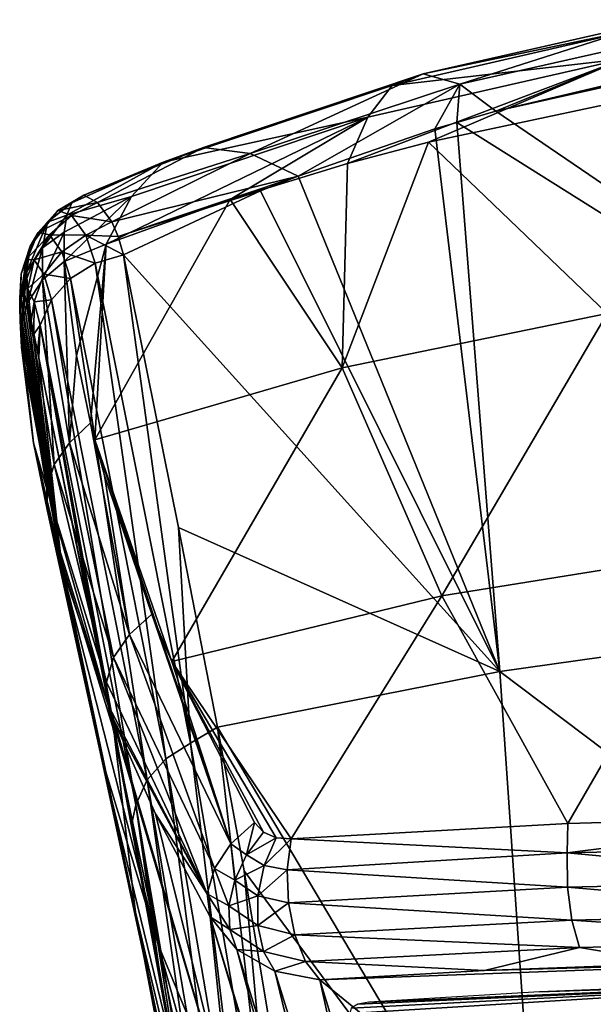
# Model space of a CAD drawing. Header units: millimetres. Extents: x -146 to 149, y -375 to 194.
# Tile 12 of 41: x -143 to -132, y 173 to 193. Entities that reach past the tile are written whole.
import ezdxf

# ---------------------------------------------------------------- set-up
doc = ezdxf.new("R2010")
doc.units = ezdxf.units.MM
doc.header["$LTSCALE"] = 309.490804
for name, color, linetype in [('146', 7, 'CONTINUOUS'), ('148', 7, 'CONTINUOUS'), ('15', 7, 'CONTINUOUS'), ('150', 7, 'CONTINUOUS'), ('151', 7, 'CONTINUOUS'), ('152', 7, 'CONTINUOUS'), ('156', 7, 'CONTINUOUS'), ('162', 7, 'CONTINUOUS'), ('163', 7, 'CONTINUOUS'), ('164', 7, 'CONTINUOUS'), ('165', 7, 'CONTINUOUS'), ('166', 7, 'CONTINUOUS')]:
    doc.layers.add(name, color=color, linetype=linetype)

msp = doc.modelspace()

# ---------------------------------------------------------------- linework, layer by layer
at = {"layer": '146', "linetype": 'CONTINUOUS'}
for points in [[(-130.513, 191.578, 196.373), (-119.801, 181.389, 174.237), (-133.669, 190.831, 195.254), (-130.513, 191.578, 196.373)], [(-119.801, 181.389, 174.237), (-134.463, 190.606, 194.917), (-133.669, 190.831, 195.254), (-119.801, 181.389, 174.237)], [(-134.463, 190.606, 194.917), (-133.583, 179.444, 171.753), (-134.904, 190.475, 194.719), (-134.463, 190.606, 194.917)], [(-133.583, 179.444, 171.753), (-134.463, 190.606, 194.917), (-119.801, 181.389, 174.237), (-133.583, 179.444, 171.753)], [(-134.904, 190.475, 194.719), (-133.583, 179.444, 171.753), (-137.688, 189.515, 193.258), (-134.904, 190.475, 194.719)], [(-137.688, 189.515, 193.258), (-133.583, 179.444, 171.753), (-138.447, 189.211, 192.791), (-137.688, 189.515, 193.258)], [(-138.447, 189.211, 192.791), (-133.583, 179.444, 171.753), (-141.236, 187.912, 190.774), (-138.447, 189.211, 192.791)], [(-141.236, 187.912, 190.774), (-133.583, 179.444, 171.753), (-140.115, 182.37, 179.055), (-141.236, 187.912, 190.774)], [(-140.115, 182.37, 179.055), (-133.583, 179.444, 171.753), (-139.322, 178.312, 170.897), (-140.115, 182.37, 179.055)], [(-133.583, 179.444, 171.753), (-119.801, 181.389, 174.237), (-119.817, 169.065, 151.154), (-133.583, 179.444, 171.753)], [(-133.583, 179.444, 171.753), (-132.747, 167.224, 149.149), (-139.322, 178.312, 170.897), (-133.583, 179.444, 171.753)], [(-132.747, 167.224, 149.149), (-133.583, 179.444, 171.753), (-119.817, 169.065, 151.154), (-132.747, 167.224, 149.149)], [(-139.322, 178.312, 170.897), (-132.747, 167.224, 149.149), (-138.779, 175.392, 165.227), (-139.322, 178.312, 170.897)], [(-138.779, 175.392, 165.227), (-132.747, 167.224, 149.149), (-137.497, 167.656, 150.953), (-138.779, 175.392, 165.227)]]:
    msp.add_3dface(points, dxfattribs=at)
at = {"layer": '148', "linetype": 'CONTINUOUS'}
for points in [[(-143.338, 186.843, 197.259), (-143.325, 187.016, 196.494), (-142.499, 181.709, 193.147), (-143.338, 186.843, 197.259)], [(-143.325, 187.016, 196.494), (-143.317, 187.053, 196.233), (-142.499, 181.709, 193.147), (-143.325, 187.016, 196.494)], [(-143.317, 187.053, 196.233), (-143.277, 187.087, 195.295), (-142.499, 181.709, 193.147), (-143.317, 187.053, 196.233)], [(-143.277, 187.087, 195.295), (-143.205, 186.93, 194.149), (-142.499, 181.709, 193.147), (-143.277, 187.087, 195.295)], [(-143.205, 186.93, 194.149), (-143.114, 186.574, 192.99), (-142.499, 181.709, 193.147), (-143.205, 186.93, 194.149)], [(-143.337, 186.575, 198.018), (-143.338, 186.843, 197.259), (-142.499, 181.709, 193.147), (-143.337, 186.575, 198.018)], [(-143.306, 186.03, 199.188), (-143.337, 186.575, 198.018), (-142.499, 181.709, 193.147), (-143.306, 186.03, 199.188)], [(-143.114, 186.574, 192.99), (-143.054, 186.299, 192.319), (-142.956, 185.82, 191.261), (-143.114, 186.574, 192.99)], [(-142.499, 181.709, 193.147), (-143.114, 186.574, 192.99), (-142.956, 185.82, 191.261), (-142.499, 181.709, 193.147)], [(-143.054, 186.299, 192.319), (-142.98, 185.937, 191.517), (-142.956, 185.82, 191.261), (-143.054, 186.299, 192.319)], [(-143.063, 184.092, 202.73), (-143.306, 186.03, 199.188), (-142.499, 181.709, 193.147), (-143.063, 184.092, 202.73)], [(-142.499, 181.709, 193.147), (-142.956, 185.82, 191.261), (-141.428, 178.245, 175.465), (-142.499, 181.709, 193.147)], [(-142.956, 185.82, 191.261), (-141.856, 180.405, 179.842), (-141.428, 178.245, 175.465), (-142.956, 185.82, 191.261)], [(-142.781, 182.701, 204.983), (-143.063, 184.092, 202.73), (-141.687, 177.719, 195.005), (-142.781, 182.701, 204.983)], [(-141.687, 177.719, 195.005), (-143.063, 184.092, 202.73), (-142.499, 181.709, 193.147), (-141.687, 177.719, 195.005)], [(-142.504, 181.614, 206.614), (-142.781, 182.701, 204.983), (-141.687, 177.719, 195.005), (-142.504, 181.614, 206.614)], [(-141.687, 177.719, 195.005), (-142.499, 181.709, 193.147), (-140.273, 171.098, 178.724), (-141.687, 177.719, 195.005)], [(-140.273, 171.098, 178.724), (-142.499, 181.709, 193.147), (-140.988, 174.555, 176.976), (-140.273, 171.098, 178.724)], [(-140.988, 174.555, 176.976), (-142.499, 181.709, 193.147), (-141.428, 178.245, 175.465), (-140.988, 174.555, 176.976)], [(-141.547, 178.759, 210.473), (-142.504, 181.614, 206.614), (-140.529, 173.899, 196.784), (-141.547, 178.759, 210.473)], [(-140.529, 173.899, 196.784), (-142.504, 181.614, 206.614), (-141.687, 177.719, 195.005), (-140.529, 173.899, 196.784)], [(-141.422, 178.444, 210.869), (-141.547, 178.759, 210.473), (-139.038, 170.309, 198.456), (-141.422, 178.444, 210.869)], [(-139.038, 170.309, 198.456), (-141.547, 178.759, 210.473), (-140.529, 173.899, 196.784), (-139.038, 170.309, 198.456)], [(-140.582, 176.552, 213.119), (-141.422, 178.444, 210.869), (-139.038, 170.309, 198.456), (-140.582, 176.552, 213.119)], [(-140.988, 174.555, 176.976), (-141.428, 178.245, 175.465), (-139.928, 170.083, 159.759), (-140.988, 174.555, 176.976)], [(-141.428, 178.245, 175.465), (-141.062, 176.357, 171.72), (-139.928, 170.083, 159.759), (-141.428, 178.245, 175.465)], [(-140.529, 173.899, 196.784), (-141.687, 177.719, 195.005), (-139.262, 167.774, 180.406), (-140.529, 173.899, 196.784)], [(-139.262, 167.774, 180.406), (-141.687, 177.719, 195.005), (-140.273, 171.098, 178.724), (-139.262, 167.774, 180.406)], [(-139.471, 174.457, 215.427), (-140.582, 176.552, 213.119), (-139.038, 170.309, 198.456), (-139.471, 174.457, 215.427)], [(-139.928, 170.083, 159.759), (-141.062, 176.357, 171.72), (-140.519, 173.446, 166.079), (-139.928, 170.083, 159.759)], [(-140.273, 171.098, 178.724), (-140.988, 174.555, 176.976), (-139.494, 166.677, 161.131), (-140.273, 171.098, 178.724)], [(-139.494, 166.677, 161.131), (-140.988, 174.555, 176.976), (-139.928, 170.083, 159.759), (-139.494, 166.677, 161.131)], [(-137.217, 166.896, 199.644), (-139.471, 174.457, 215.427), (-139.038, 170.309, 198.456), (-137.217, 166.896, 199.644)], [(-139.038, 170.309, 198.456), (-140.529, 173.899, 196.784), (-137.962, 164.63, 181.997), (-139.038, 170.309, 198.456)], [(-137.962, 164.63, 181.997), (-140.529, 173.899, 196.784), (-139.262, 167.774, 180.406), (-137.962, 164.63, 181.997)]]:
    msp.add_3dface(points, dxfattribs=at)
at = {"layer": '15', "color": 7, "linetype": 'CONTINUOUS', "true_color": 0xd9d6db}
for points in [[(-136.635, 172.494, 215.571), (-125.651, 173.171, 219.782), (-136.61, 172.601, 215.831), (-136.635, 172.494, 215.571)], [(-125.651, 173.171, 219.782), (-136.635, 172.494, 215.571), (-125.999, 170.299, 213.016), (-125.651, 173.171, 219.782)], [(-136.61, 172.601, 215.831), (-125.651, 173.171, 219.782), (-136.474, 172.682, 216.068), (-136.61, 172.601, 215.831)], [(-136.474, 172.682, 216.068), (-125.651, 173.171, 219.782), (-136.251, 172.724, 216.243), (-136.474, 172.682, 216.068)], [(-136.251, 172.724, 216.243), (-125.651, 173.171, 219.782), (-132.778, 172.936, 217.818), (-136.251, 172.724, 216.243)], [(-132.778, 172.936, 217.818), (-125.651, 173.171, 219.782), (-128.467, 173.106, 219.2), (-132.778, 172.936, 217.818)]]:
    msp.add_3dface(points, dxfattribs=at)
at = {"layer": '150', "linetype": 'CONTINUOUS'}
for points in [[(-125.813, 163.88, 198.634), (-125.77, 173.602, 220.54), (-137.247, 173.177, 216.696), (-125.813, 163.88, 198.634)], [(-137.247, 173.177, 216.696), (-125.77, 173.602, 220.54), (-133.895, 173.367, 218.261), (-137.247, 173.177, 216.696)], [(-133.895, 173.367, 218.261), (-125.77, 173.602, 220.54), (-130.029, 173.51, 219.596), (-133.895, 173.367, 218.261)], [(-134.269, 163.471, 196.143), (-125.813, 163.88, 198.634), (-137.247, 173.177, 216.696), (-134.269, 163.471, 196.143)]]:
    msp.add_3dface(points, dxfattribs=at)
at = {"layer": '151', "linetype": 'CONTINUOUS'}
for points in [[(-135.039, 190.2, 203.73), (-131.406, 186.719, 210.823), (-131.334, 190.986, 204.919), (-135.039, 190.2, 203.73)], [(-136.793, 185.62, 209.033), (-131.406, 186.719, 210.823), (-135.039, 190.2, 203.73), (-136.793, 185.62, 209.033)], [(-136.679, 189.769, 203.073), (-136.793, 185.62, 209.033), (-135.039, 190.2, 203.73), (-136.679, 189.769, 203.073)], [(-139.068, 189.04, 201.956), (-136.793, 185.62, 209.033), (-136.679, 189.769, 203.073), (-139.068, 189.04, 201.956)], [(-141.818, 184.152, 206.527), (-136.793, 185.62, 209.033), (-139.068, 189.04, 201.956), (-141.818, 184.152, 206.527)], [(-141.584, 188.127, 200.546), (-141.818, 184.152, 206.527), (-139.068, 189.04, 201.956), (-141.584, 188.127, 200.546)], [(-142.44, 187.778, 200.004), (-142.19, 185.871, 203.653), (-141.584, 188.127, 200.546), (-142.44, 187.778, 200.004)], [(-142.19, 185.871, 203.653), (-141.903, 184.498, 205.974), (-141.584, 188.127, 200.546), (-142.19, 185.871, 203.653)], [(-141.903, 184.498, 205.974), (-141.818, 184.152, 206.527), (-141.584, 188.127, 200.546), (-141.903, 184.498, 205.974)], [(-136.793, 185.62, 209.033), (-134.766, 180.984, 215.126), (-131.406, 186.719, 210.823), (-136.793, 185.62, 209.033)], [(-134.766, 180.984, 215.126), (-128.992, 181.91, 216.633), (-131.406, 186.719, 210.823), (-134.766, 180.984, 215.126)], [(-141.818, 184.152, 206.527), (-140.255, 179.649, 212.848), (-136.793, 185.62, 209.033), (-141.818, 184.152, 206.527)], [(-140.255, 179.649, 212.848), (-134.766, 180.984, 215.126), (-136.793, 185.62, 209.033), (-140.255, 179.649, 212.848)], [(-140.53, 180.296, 212.024), (-140.255, 179.649, 212.848), (-141.818, 184.152, 206.527), (-140.53, 180.296, 212.024)], [(-140.656, 180.608, 211.619), (-140.53, 180.296, 212.024), (-141.818, 184.152, 206.527), (-140.656, 180.608, 211.619)], [(-141.621, 183.426, 207.651), (-140.656, 180.608, 211.619), (-141.818, 184.152, 206.527), (-141.621, 183.426, 207.651)], [(-128.992, 181.91, 216.633), (-134.766, 180.984, 215.126), (-132.207, 176.354, 219.847), (-128.992, 181.91, 216.633)], [(-126.191, 176.524, 221.387), (-128.992, 181.91, 216.633), (-132.207, 176.354, 219.847), (-126.191, 176.524, 221.387)], [(-134.766, 180.984, 215.126), (-140.255, 179.649, 212.848), (-137.824, 176.045, 217.391), (-134.766, 180.984, 215.126)], [(-132.207, 176.354, 219.847), (-134.766, 180.984, 215.126), (-137.824, 176.045, 217.391), (-132.207, 176.354, 219.847)], [(-140.255, 179.649, 212.848), (-138.573, 176.376, 216.699), (-138.392, 176.182, 216.951), (-140.255, 179.649, 212.848)], [(-137.824, 176.045, 217.391), (-140.255, 179.649, 212.848), (-138.133, 176.068, 217.191), (-137.824, 176.045, 217.391)], [(-138.133, 176.068, 217.191), (-140.255, 179.649, 212.848), (-138.392, 176.182, 216.951), (-138.133, 176.068, 217.191)]]:
    msp.add_3dface(points, dxfattribs=at)
at = {"layer": '152', "linetype": 'CONTINUOUS'}
for points in [[(-135.141, 191.59, 198.389), (-135.775, 191.358, 200.035), (-130.733, 192.51, 201.75), (-135.141, 191.59, 198.389)], [(-130.733, 192.51, 201.75), (-135.775, 191.358, 200.035), (-131.066, 191.897, 203.402), (-130.733, 192.51, 201.75)], [(-134.402, 191.38, 196.782), (-135.141, 191.59, 198.389), (-130.302, 192.692, 200.021), (-134.402, 191.38, 196.782)], [(-130.302, 192.692, 200.021), (-135.141, 191.59, 198.389), (-130.733, 192.51, 201.75), (-130.302, 192.692, 200.021)], [(-129.798, 192.419, 198.323), (-134.402, 191.38, 196.782), (-130.302, 192.692, 200.021), (-129.798, 192.419, 198.323)], [(-133.669, 190.831, 195.254), (-134.402, 191.38, 196.782), (-129.798, 192.419, 198.323), (-133.669, 190.831, 195.254)], [(-129.288, 191.81, 196.717), (-133.669, 190.831, 195.254), (-129.798, 192.419, 198.323), (-129.288, 191.81, 196.717)], [(-136.679, 189.769, 203.073), (-135.039, 190.2, 203.73), (-131.066, 191.897, 203.402), (-136.679, 189.769, 203.073)], [(-136.267, 190.71, 201.621), (-136.679, 189.769, 203.073), (-131.066, 191.897, 203.402), (-136.267, 190.71, 201.621)], [(-135.775, 191.358, 200.035), (-136.267, 190.71, 201.621), (-131.066, 191.897, 203.402), (-135.775, 191.358, 200.035)], [(-135.039, 190.2, 203.73), (-131.334, 190.986, 204.919), (-131.066, 191.897, 203.402), (-135.039, 190.2, 203.73)], [(-129.288, 191.81, 196.717), (-130.513, 191.578, 196.373), (-133.669, 190.831, 195.254), (-129.288, 191.81, 196.717)], [(-138.657, 189.971, 194.658), (-139.611, 190.095, 196.139), (-135.141, 191.59, 198.389), (-138.657, 189.971, 194.658)], [(-135.141, 191.59, 198.389), (-139.611, 190.095, 196.139), (-135.775, 191.358, 200.035), (-135.141, 191.59, 198.389)], [(-134.402, 191.38, 196.782), (-138.657, 189.971, 194.658), (-135.141, 191.59, 198.389), (-134.402, 191.38, 196.782)], [(-139.611, 190.095, 196.139), (-140.431, 189.796, 197.673), (-135.775, 191.358, 200.035), (-139.611, 190.095, 196.139)], [(-135.775, 191.358, 200.035), (-140.431, 189.796, 197.673), (-136.267, 190.71, 201.621), (-135.775, 191.358, 200.035)], [(-137.688, 189.515, 193.258), (-138.657, 189.971, 194.658), (-134.402, 191.38, 196.782), (-137.688, 189.515, 193.258)], [(-134.904, 190.475, 194.719), (-137.688, 189.515, 193.258), (-134.402, 191.38, 196.782), (-134.904, 190.475, 194.719)], [(-134.463, 190.606, 194.917), (-134.904, 190.475, 194.719), (-134.402, 191.38, 196.782), (-134.463, 190.606, 194.917)], [(-133.669, 190.831, 195.254), (-134.463, 190.606, 194.917), (-134.402, 191.38, 196.782), (-133.669, 190.831, 195.254)], [(-141.584, 188.127, 200.546), (-139.068, 189.04, 201.956), (-136.267, 190.71, 201.621), (-141.584, 188.127, 200.546)], [(-141.069, 189.101, 199.167), (-141.584, 188.127, 200.546), (-136.267, 190.71, 201.621), (-141.069, 189.101, 199.167)], [(-140.431, 189.796, 197.673), (-141.069, 189.101, 199.167), (-136.267, 190.71, 201.621), (-140.431, 189.796, 197.673)], [(-139.068, 189.04, 201.956), (-136.679, 189.769, 203.073), (-136.267, 190.71, 201.621), (-139.068, 189.04, 201.956)], [(-141.763, 188.978, 193.778), (-142.043, 189.126, 195.246), (-139.611, 190.095, 196.139), (-141.763, 188.978, 193.778)], [(-139.611, 190.095, 196.139), (-142.043, 189.126, 195.246), (-140.431, 189.796, 197.673), (-139.611, 190.095, 196.139)], [(-138.657, 189.971, 194.658), (-141.763, 188.978, 193.778), (-139.611, 190.095, 196.139), (-138.657, 189.971, 194.658)], [(-141.474, 188.583, 192.365), (-141.763, 188.978, 193.778), (-138.657, 189.971, 194.658), (-141.474, 188.583, 192.365)], [(-137.688, 189.515, 193.258), (-141.474, 188.583, 192.365), (-138.657, 189.971, 194.658), (-137.688, 189.515, 193.258)], [(-142.282, 188.973, 196.811), (-142.383, 188.721, 197.783), (-140.431, 189.796, 197.673), (-142.282, 188.973, 196.811)], [(-140.431, 189.796, 197.673), (-142.383, 188.721, 197.783), (-141.069, 189.101, 199.167), (-140.431, 189.796, 197.673)], [(-142.043, 189.126, 195.246), (-142.282, 188.973, 196.811), (-140.431, 189.796, 197.673), (-142.043, 189.126, 195.246)], [(-141.474, 188.583, 192.365), (-137.688, 189.515, 193.258), (-141.342, 188.286, 191.612), (-141.474, 188.583, 192.365)], [(-137.688, 189.515, 193.258), (-138.447, 189.211, 192.791), (-141.342, 188.286, 191.612), (-137.688, 189.515, 193.258)], [(-142.44, 187.778, 200.004), (-141.584, 188.127, 200.546), (-141.069, 189.101, 199.167), (-142.44, 187.778, 200.004)], [(-142.439, 188.377, 198.708), (-142.44, 187.778, 200.004), (-141.069, 189.101, 199.167), (-142.439, 188.377, 198.708)], [(-142.383, 188.721, 197.783), (-142.439, 188.377, 198.708), (-141.069, 189.101, 199.167), (-142.383, 188.721, 197.783)], [(-138.447, 189.211, 192.791), (-141.236, 187.912, 190.774), (-141.342, 188.286, 191.612), (-138.447, 189.211, 192.791)]]:
    msp.add_3dface(points, dxfattribs=at)
at = {"layer": '156', "linetype": 'CONTINUOUS'}
for points in [[(-139.471, 174.457, 215.427), (-137.217, 166.896, 199.644), (-136.455, 164.558, 195.057), (-139.471, 174.457, 215.427)], [(-139.471, 174.457, 215.427), (-136.455, 164.558, 195.057), (-138.929, 173.796, 215.925), (-139.471, 174.457, 215.427)], [(-136.455, 164.558, 195.057), (-135.905, 164.037, 195.605), (-138.929, 173.796, 215.925), (-136.455, 164.558, 195.057)], [(-138.929, 173.796, 215.925), (-135.905, 164.037, 195.605), (-138.161, 173.354, 216.363), (-138.929, 173.796, 215.925)], [(-135.145, 163.638, 195.925), (-137.247, 173.177, 216.696), (-138.161, 173.354, 216.363), (-135.145, 163.638, 195.925)], [(-135.905, 164.037, 195.605), (-135.145, 163.638, 195.925), (-138.161, 173.354, 216.363), (-135.905, 164.037, 195.605)], [(-134.269, 163.471, 196.143), (-137.247, 173.177, 216.696), (-135.145, 163.638, 195.925), (-134.269, 163.471, 196.143)]]:
    msp.add_3dface(points, dxfattribs=at)
at = {"layer": '162', "linetype": 'CONTINUOUS'}
for points in [[(-126.191, 176.524, 221.387), (-132.207, 176.354, 219.847), (-132.219, 175.76, 220.111), (-126.191, 176.524, 221.387)], [(-126.191, 176.524, 221.387), (-132.219, 175.76, 220.111), (-126.198, 175.895, 221.656), (-126.191, 176.524, 221.387)], [(-132.207, 176.354, 219.847), (-137.824, 176.045, 217.391), (-132.219, 175.76, 220.111), (-132.207, 176.354, 219.847)], [(-137.824, 176.045, 217.391), (-137.908, 175.417, 217.632), (-132.219, 175.76, 220.111), (-137.824, 176.045, 217.391)], [(-132.219, 175.76, 220.111), (-126.192, 175.199, 221.695), (-126.198, 175.895, 221.656), (-132.219, 175.76, 220.111)], [(-137.908, 175.417, 217.632), (-132.209, 175.064, 220.161), (-132.219, 175.76, 220.111), (-137.908, 175.417, 217.632)], [(-132.209, 175.064, 220.161), (-126.192, 175.199, 221.695), (-132.219, 175.76, 220.111), (-132.209, 175.064, 220.161)], [(-137.884, 174.742, 217.677), (-132.209, 175.064, 220.161), (-137.908, 175.417, 217.632), (-137.884, 174.742, 217.677)], [(-132.209, 175.064, 220.161), (-126.147, 174.532, 221.495), (-126.192, 175.199, 221.695), (-132.209, 175.064, 220.161)], [(-137.884, 174.742, 217.677), (-132.122, 174.395, 219.982), (-132.209, 175.064, 220.161), (-137.884, 174.742, 217.677)], [(-132.122, 174.395, 219.982), (-126.147, 174.532, 221.495), (-132.209, 175.064, 220.161), (-132.122, 174.395, 219.982)], [(-137.754, 174.096, 217.52), (-132.122, 174.395, 219.982), (-137.884, 174.742, 217.677), (-137.754, 174.096, 217.52)], [(-132.122, 174.395, 219.982), (-126.068, 173.976, 221.082), (-126.147, 174.532, 221.495), (-132.122, 174.395, 219.982)], [(-137.754, 174.096, 217.52), (-131.967, 173.835, 219.596), (-132.122, 174.395, 219.982), (-137.754, 174.096, 217.52)], [(-131.967, 173.835, 219.596), (-126.068, 173.976, 221.082), (-132.122, 174.395, 219.982), (-131.967, 173.835, 219.596)], [(-137.533, 173.554, 217.18), (-131.967, 173.835, 219.596), (-137.754, 174.096, 217.52), (-137.533, 173.554, 217.18)], [(-131.967, 173.835, 219.596), (-130.029, 173.51, 219.596), (-126.068, 173.976, 221.082), (-131.967, 173.835, 219.596)], [(-137.533, 173.554, 217.18), (-133.895, 173.367, 218.261), (-131.967, 173.835, 219.596), (-137.533, 173.554, 217.18)], [(-133.895, 173.367, 218.261), (-130.029, 173.51, 219.596), (-131.967, 173.835, 219.596), (-133.895, 173.367, 218.261)], [(-137.247, 173.177, 216.696), (-133.895, 173.367, 218.261), (-137.533, 173.554, 217.18), (-137.247, 173.177, 216.696)]]:
    msp.add_3dface(points, dxfattribs=at)
at = {"layer": '163', "linetype": 'CONTINUOUS'}
for points in [[(-138.735, 175.717, 216.963), (-138.573, 176.376, 216.699), (-139.056, 175.944, 216.562), (-138.735, 175.717, 216.963)], [(-138.392, 176.182, 216.951), (-138.573, 176.376, 216.699), (-138.735, 175.717, 216.963), (-138.392, 176.182, 216.951)], [(-138.133, 176.068, 217.191), (-138.392, 176.182, 216.951), (-138.735, 175.717, 216.963), (-138.133, 176.068, 217.191)], [(-139.388, 175.443, 216.282), (-138.975, 175.203, 216.852), (-139.056, 175.944, 216.562), (-139.388, 175.443, 216.282)], [(-138.975, 175.203, 216.852), (-138.735, 175.717, 216.963), (-139.056, 175.944, 216.562), (-138.975, 175.203, 216.852)], [(-138.373, 175.501, 217.318), (-138.133, 176.068, 217.191), (-138.735, 175.717, 216.963), (-138.373, 175.501, 217.318)], [(-137.824, 176.045, 217.391), (-138.133, 176.068, 217.191), (-138.373, 175.501, 217.318), (-137.824, 176.045, 217.391)], [(-137.908, 175.417, 217.632), (-137.824, 176.045, 217.391), (-138.373, 175.501, 217.318), (-137.908, 175.417, 217.632)], [(-138.975, 175.203, 216.852), (-138.373, 175.501, 217.318), (-138.735, 175.717, 216.963), (-138.975, 175.203, 216.852)], [(-138.501, 174.887, 217.289), (-138.373, 175.501, 217.318), (-138.975, 175.203, 216.852), (-138.501, 174.887, 217.289)], [(-138.501, 174.887, 217.289), (-137.908, 175.417, 217.632), (-138.373, 175.501, 217.318), (-138.501, 174.887, 217.289)], [(-139.532, 174.929, 215.889), (-139.092, 174.683, 216.628), (-139.388, 175.443, 216.282), (-139.532, 174.929, 215.889)], [(-139.092, 174.683, 216.628), (-138.975, 175.203, 216.852), (-139.388, 175.443, 216.282), (-139.092, 174.683, 216.628)], [(-137.884, 174.742, 217.677), (-137.908, 175.417, 217.632), (-138.501, 174.887, 217.289), (-137.884, 174.742, 217.677)], [(-139.092, 174.683, 216.628), (-138.501, 174.887, 217.289), (-138.975, 175.203, 216.852), (-139.092, 174.683, 216.628)], [(-139.471, 174.457, 215.427), (-139.076, 174.201, 216.31), (-139.532, 174.929, 215.889), (-139.471, 174.457, 215.427)], [(-139.076, 174.201, 216.31), (-139.092, 174.683, 216.628), (-139.532, 174.929, 215.889), (-139.076, 174.201, 216.31)], [(-138.507, 174.286, 217.105), (-138.501, 174.887, 217.289), (-139.092, 174.683, 216.628), (-138.507, 174.286, 217.105)], [(-138.507, 174.286, 217.105), (-137.884, 174.742, 217.677), (-138.501, 174.887, 217.289), (-138.507, 174.286, 217.105)], [(-137.754, 174.096, 217.52), (-137.884, 174.742, 217.677), (-138.507, 174.286, 217.105), (-137.754, 174.096, 217.52)], [(-139.076, 174.201, 216.31), (-138.507, 174.286, 217.105), (-139.092, 174.683, 216.628), (-139.076, 174.201, 216.31)], [(-139.471, 174.457, 215.427), (-138.929, 173.796, 215.925), (-139.076, 174.201, 216.31), (-139.471, 174.457, 215.427)], [(-138.39, 173.758, 216.786), (-138.507, 174.286, 217.105), (-139.076, 174.201, 216.31), (-138.39, 173.758, 216.786)], [(-138.39, 173.758, 216.786), (-137.754, 174.096, 217.52), (-138.507, 174.286, 217.105), (-138.39, 173.758, 216.786)], [(-138.929, 173.796, 215.925), (-138.39, 173.758, 216.786), (-139.076, 174.201, 216.31), (-138.929, 173.796, 215.925)], [(-137.533, 173.554, 217.18), (-137.754, 174.096, 217.52), (-138.39, 173.758, 216.786), (-137.533, 173.554, 217.18)], [(-138.929, 173.796, 215.925), (-138.161, 173.354, 216.363), (-138.39, 173.758, 216.786), (-138.929, 173.796, 215.925)], [(-138.161, 173.354, 216.363), (-137.533, 173.554, 217.18), (-138.39, 173.758, 216.786), (-138.161, 173.354, 216.363)], [(-138.161, 173.354, 216.363), (-137.247, 173.177, 216.696), (-137.533, 173.554, 217.18), (-138.161, 173.354, 216.363)]]:
    msp.add_3dface(points, dxfattribs=at)
at = {"layer": '164', "linetype": 'CONTINUOUS'}
for points in [[(-142.333, 184.095, 205.885), (-142.44, 187.778, 200.004), (-142.881, 187.408, 199.84), (-142.333, 184.095, 205.885)], [(-142.19, 185.871, 203.653), (-142.44, 187.778, 200.004), (-142.333, 184.095, 205.885), (-142.19, 185.871, 203.653)], [(-143.184, 186.937, 199.622), (-142.642, 183.65, 205.652), (-142.881, 187.408, 199.84), (-143.184, 186.937, 199.622)], [(-142.642, 183.65, 205.652), (-142.333, 184.095, 205.885), (-142.881, 187.408, 199.84), (-142.642, 183.65, 205.652)], [(-143.304, 186.53, 199.429), (-142.792, 183.156, 205.366), (-143.184, 186.937, 199.622), (-143.304, 186.53, 199.429)], [(-142.792, 183.156, 205.366), (-142.642, 183.65, 205.652), (-143.184, 186.937, 199.622), (-142.792, 183.156, 205.366)], [(-143.319, 186.407, 199.371), (-142.792, 183.156, 205.366), (-143.304, 186.53, 199.429), (-143.319, 186.407, 199.371)], [(-143.306, 186.03, 199.188), (-143.063, 184.092, 202.73), (-143.319, 186.407, 199.371), (-143.306, 186.03, 199.188)], [(-143.063, 184.092, 202.73), (-142.792, 183.156, 205.366), (-143.319, 186.407, 199.371), (-143.063, 184.092, 202.73)], [(-141.903, 184.498, 205.974), (-142.19, 185.871, 203.653), (-142.333, 184.095, 205.885), (-141.903, 184.498, 205.974)], [(-141.113, 180.2, 211.49), (-141.903, 184.498, 205.974), (-142.333, 184.095, 205.885), (-141.113, 180.2, 211.49)], [(-141.621, 183.426, 207.651), (-141.818, 184.152, 206.527), (-141.903, 184.498, 205.974), (-141.621, 183.426, 207.651)], [(-141.621, 183.426, 207.651), (-141.903, 184.498, 205.974), (-141.113, 180.2, 211.49), (-141.621, 183.426, 207.651)], [(-143.063, 184.092, 202.73), (-142.781, 182.701, 204.983), (-142.792, 183.156, 205.366), (-143.063, 184.092, 202.73)], [(-142.642, 183.65, 205.652), (-141.435, 179.731, 211.229), (-142.333, 184.095, 205.885), (-142.642, 183.65, 205.652)], [(-141.435, 179.731, 211.229), (-141.113, 180.2, 211.49), (-142.333, 184.095, 205.885), (-141.435, 179.731, 211.229)], [(-142.792, 183.156, 205.366), (-141.582, 179.228, 210.888), (-142.642, 183.65, 205.652), (-142.792, 183.156, 205.366)], [(-141.582, 179.228, 210.888), (-141.435, 179.731, 211.229), (-142.642, 183.65, 205.652), (-141.582, 179.228, 210.888)], [(-140.656, 180.608, 211.619), (-141.621, 183.426, 207.651), (-141.113, 180.2, 211.49), (-140.656, 180.608, 211.619)], [(-142.781, 182.701, 204.983), (-141.547, 178.759, 210.473), (-142.792, 183.156, 205.366), (-142.781, 182.701, 204.983)], [(-141.547, 178.759, 210.473), (-141.582, 179.228, 210.888), (-142.792, 183.156, 205.366), (-141.547, 178.759, 210.473)], [(-142.781, 182.701, 204.983), (-142.504, 181.614, 206.614), (-141.547, 178.759, 210.473), (-142.781, 182.701, 204.983)], [(-139.056, 175.944, 216.562), (-140.656, 180.608, 211.619), (-141.113, 180.2, 211.49), (-139.056, 175.944, 216.562)], [(-140.53, 180.296, 212.024), (-140.656, 180.608, 211.619), (-139.056, 175.944, 216.562), (-140.53, 180.296, 212.024)], [(-140.255, 179.649, 212.848), (-140.53, 180.296, 212.024), (-139.056, 175.944, 216.562), (-140.255, 179.649, 212.848)], [(-141.435, 179.731, 211.229), (-139.388, 175.443, 216.282), (-141.113, 180.2, 211.49), (-141.435, 179.731, 211.229)], [(-139.388, 175.443, 216.282), (-139.056, 175.944, 216.562), (-141.113, 180.2, 211.49), (-139.388, 175.443, 216.282)], [(-141.582, 179.228, 210.888), (-139.532, 174.929, 215.889), (-141.435, 179.731, 211.229), (-141.582, 179.228, 210.888)], [(-139.532, 174.929, 215.889), (-139.388, 175.443, 216.282), (-141.435, 179.731, 211.229), (-139.532, 174.929, 215.889)], [(-138.573, 176.376, 216.699), (-140.255, 179.649, 212.848), (-139.056, 175.944, 216.562), (-138.573, 176.376, 216.699)], [(-141.547, 178.759, 210.473), (-139.532, 174.929, 215.889), (-141.582, 179.228, 210.888), (-141.547, 178.759, 210.473)], [(-141.547, 178.759, 210.473), (-141.422, 178.444, 210.869), (-139.532, 174.929, 215.889), (-141.547, 178.759, 210.473)], [(-141.422, 178.444, 210.869), (-140.582, 176.552, 213.119), (-139.532, 174.929, 215.889), (-141.422, 178.444, 210.869)], [(-140.582, 176.552, 213.119), (-139.471, 174.457, 215.427), (-139.532, 174.929, 215.889), (-140.582, 176.552, 213.119)]]:
    msp.add_3dface(points, dxfattribs=at)
at = {"layer": '165', "linetype": 'CONTINUOUS'}
for points in [[(-142.282, 188.973, 196.811), (-142.043, 189.126, 195.246), (-142.57, 188.815, 195.32), (-142.282, 188.973, 196.811)], [(-142.043, 189.126, 195.246), (-141.763, 188.978, 193.778), (-142.57, 188.815, 195.32), (-142.043, 189.126, 195.246)], [(-142.383, 188.721, 197.783), (-142.282, 188.973, 196.811), (-142.781, 188.574, 196.936), (-142.383, 188.721, 197.783)], [(-142.282, 188.973, 196.811), (-142.57, 188.815, 195.32), (-142.781, 188.574, 196.936), (-142.282, 188.973, 196.811)], [(-141.763, 188.978, 193.778), (-142.289, 188.713, 193.703), (-142.57, 188.815, 195.32), (-141.763, 188.978, 193.778)], [(-141.763, 188.978, 193.778), (-141.474, 188.583, 192.365), (-142.289, 188.713, 193.703), (-141.763, 188.978, 193.778)], [(-142.969, 188.365, 195.32), (-143.128, 188.092, 196.844), (-142.57, 188.815, 195.32), (-142.969, 188.365, 195.32)], [(-142.57, 188.815, 195.32), (-143.128, 188.092, 196.844), (-142.781, 188.574, 196.936), (-142.57, 188.815, 195.32)], [(-142.289, 188.713, 193.703), (-142.969, 188.365, 195.32), (-142.57, 188.815, 195.32), (-142.289, 188.713, 193.703)], [(-142.739, 188.319, 193.766), (-142.969, 188.365, 195.32), (-142.289, 188.713, 193.703), (-142.739, 188.319, 193.766)], [(-142.439, 188.377, 198.708), (-142.383, 188.721, 197.783), (-142.884, 188.054, 198.455), (-142.439, 188.377, 198.708)], [(-142.383, 188.721, 197.783), (-142.781, 188.574, 196.936), (-142.884, 188.054, 198.455), (-142.383, 188.721, 197.783)], [(-142.002, 188.314, 192.176), (-142.739, 188.319, 193.766), (-142.289, 188.713, 193.703), (-142.002, 188.314, 192.176)], [(-141.474, 188.583, 192.365), (-142.002, 188.314, 192.176), (-142.289, 188.713, 193.703), (-141.474, 188.583, 192.365)], [(-143.128, 188.092, 196.844), (-143.198, 187.573, 198.277), (-142.781, 188.574, 196.936), (-143.128, 188.092, 196.844)], [(-142.781, 188.574, 196.936), (-143.198, 187.573, 198.277), (-142.884, 188.054, 198.455), (-142.781, 188.574, 196.936)], [(-141.474, 188.583, 192.365), (-141.342, 188.286, 191.612), (-142.002, 188.314, 192.176), (-141.474, 188.583, 192.365)], [(-143.215, 187.817, 195.331), (-143.314, 187.53, 196.743), (-142.969, 188.365, 195.32), (-143.215, 187.817, 195.331)], [(-142.969, 188.365, 195.32), (-143.314, 187.53, 196.743), (-143.128, 188.092, 196.844), (-142.969, 188.365, 195.32)], [(-142.739, 188.319, 193.766), (-143.215, 187.817, 195.331), (-142.969, 188.365, 195.32), (-142.739, 188.319, 193.766)], [(-143.051, 187.815, 193.865), (-143.215, 187.817, 195.331), (-142.739, 188.319, 193.766), (-143.051, 187.815, 193.865)], [(-142.491, 187.977, 192.268), (-143.051, 187.815, 193.865), (-142.739, 188.319, 193.766), (-142.491, 187.977, 192.268)], [(-142.881, 187.408, 199.84), (-142.439, 188.377, 198.708), (-142.884, 188.054, 198.455), (-142.881, 187.408, 199.84)], [(-142.44, 187.778, 200.004), (-142.439, 188.377, 198.708), (-142.881, 187.408, 199.84), (-142.44, 187.778, 200.004)], [(-142.491, 187.977, 192.268), (-142.739, 188.319, 193.766), (-142.002, 188.314, 192.176), (-142.491, 187.977, 192.268)], [(-141.81, 187.745, 190.797), (-142.491, 187.977, 192.268), (-142.002, 188.314, 192.176), (-141.81, 187.745, 190.797)], [(-141.342, 188.286, 191.612), (-141.236, 187.912, 190.774), (-142.002, 188.314, 192.176), (-141.342, 188.286, 191.612)], [(-141.236, 187.912, 190.774), (-141.81, 187.745, 190.797), (-142.002, 188.314, 192.176), (-141.236, 187.912, 190.774)], [(-143.314, 187.53, 196.743), (-143.344, 187.026, 198.074), (-143.128, 188.092, 196.844), (-143.314, 187.53, 196.743)], [(-143.128, 188.092, 196.844), (-143.344, 187.026, 198.074), (-143.198, 187.573, 198.277), (-143.128, 188.092, 196.844)], [(-143.198, 187.573, 198.277), (-143.184, 186.937, 199.622), (-142.884, 188.054, 198.455), (-143.198, 187.573, 198.277)], [(-143.184, 186.937, 199.622), (-142.881, 187.408, 199.84), (-142.884, 188.054, 198.455), (-143.184, 186.937, 199.622)], [(-142.855, 187.522, 192.417), (-143.051, 187.815, 193.865), (-142.491, 187.977, 192.268), (-142.855, 187.522, 192.417)], [(-142.313, 187.43, 190.895), (-142.855, 187.522, 192.417), (-142.491, 187.977, 192.268), (-142.313, 187.43, 190.895)], [(-142.313, 187.43, 190.895), (-142.491, 187.977, 192.268), (-141.81, 187.745, 190.797), (-142.313, 187.43, 190.895)], [(-143.317, 187.053, 196.233), (-143.325, 187.016, 196.494), (-143.215, 187.817, 195.331), (-143.317, 187.053, 196.233)], [(-143.215, 187.817, 195.331), (-143.325, 187.016, 196.494), (-143.314, 187.53, 196.743), (-143.215, 187.817, 195.331)], [(-143.272, 187.251, 195.05), (-143.317, 187.053, 196.233), (-143.215, 187.817, 195.331), (-143.272, 187.251, 195.05)], [(-143.051, 187.815, 193.865), (-143.272, 187.251, 195.05), (-143.215, 187.817, 195.331), (-143.051, 187.815, 193.865)], [(-143.178, 187.226, 193.782), (-143.272, 187.251, 195.05), (-143.051, 187.815, 193.865), (-143.178, 187.226, 193.782)], [(-142.855, 187.522, 192.417), (-143.178, 187.226, 193.782), (-143.051, 187.815, 193.865), (-142.855, 187.522, 192.417)], [(-143.344, 187.026, 198.074), (-143.319, 186.407, 199.371), (-143.198, 187.573, 198.277), (-143.344, 187.026, 198.074)], [(-143.314, 187.53, 196.743), (-143.338, 186.843, 197.259), (-143.344, 187.026, 198.074), (-143.314, 187.53, 196.743)], [(-143.325, 187.016, 196.494), (-143.338, 186.843, 197.259), (-143.314, 187.53, 196.743), (-143.325, 187.016, 196.494)], [(-143.319, 186.407, 199.371), (-143.304, 186.53, 199.429), (-143.198, 187.573, 198.277), (-143.319, 186.407, 199.371)], [(-143.304, 186.53, 199.429), (-143.184, 186.937, 199.622), (-143.198, 187.573, 198.277), (-143.304, 186.53, 199.429)], [(-143.051, 186.96, 192.507), (-143.178, 187.226, 193.782), (-142.855, 187.522, 192.417), (-143.051, 186.96, 192.507)], [(-142.696, 186.996, 191.058), (-143.051, 186.96, 192.507), (-142.855, 187.522, 192.417), (-142.696, 186.996, 191.058)], [(-142.696, 186.996, 191.058), (-142.855, 187.522, 192.417), (-142.313, 187.43, 190.895), (-142.696, 186.996, 191.058)], [(-143.277, 187.087, 195.295), (-143.317, 187.053, 196.233), (-143.272, 187.251, 195.05), (-143.277, 187.087, 195.295)], [(-143.205, 186.93, 194.149), (-143.277, 187.087, 195.295), (-143.272, 187.251, 195.05), (-143.205, 186.93, 194.149)], [(-143.205, 186.93, 194.149), (-143.272, 187.251, 195.05), (-143.178, 187.226, 193.782), (-143.205, 186.93, 194.149)], [(-143.114, 186.574, 192.99), (-143.205, 186.93, 194.149), (-143.178, 187.226, 193.782), (-143.114, 186.574, 192.99)], [(-143.114, 186.574, 192.99), (-143.178, 187.226, 193.782), (-143.051, 186.96, 192.507), (-143.114, 186.574, 192.99)], [(-143.338, 186.843, 197.259), (-143.337, 186.575, 198.018), (-143.344, 187.026, 198.074), (-143.338, 186.843, 197.259)], [(-143.337, 186.575, 198.018), (-143.306, 186.03, 199.188), (-143.344, 187.026, 198.074), (-143.337, 186.575, 198.018)], [(-143.306, 186.03, 199.188), (-143.319, 186.407, 199.371), (-143.344, 187.026, 198.074), (-143.306, 186.03, 199.188)], [(-143.054, 186.299, 192.319), (-143.114, 186.574, 192.99), (-143.051, 186.96, 192.507), (-143.054, 186.299, 192.319)], [(-143.054, 186.299, 192.319), (-143.051, 186.96, 192.507), (-142.925, 186.483, 191.272), (-143.054, 186.299, 192.319)], [(-142.925, 186.483, 191.272), (-143.051, 186.96, 192.507), (-142.696, 186.996, 191.058), (-142.925, 186.483, 191.272)], [(-142.98, 185.937, 191.517), (-143.054, 186.299, 192.319), (-142.925, 186.483, 191.272), (-142.98, 185.937, 191.517)]]:
    msp.add_3dface(points, dxfattribs=at)
at = {"layer": '166', "linetype": 'CONTINUOUS'}
for points in [[(-141.81, 187.745, 190.797), (-141.236, 187.912, 190.774), (-139.87, 177.987, 170.619), (-141.81, 187.745, 190.797)], [(-141.236, 187.912, 190.774), (-140.115, 182.37, 179.055), (-139.87, 177.987, 170.619), (-141.236, 187.912, 190.774)], [(-142.313, 187.43, 190.895), (-141.81, 187.745, 190.797), (-140.372, 177.674, 170.73), (-142.313, 187.43, 190.895)], [(-140.372, 177.674, 170.73), (-141.81, 187.745, 190.797), (-139.87, 177.987, 170.619), (-140.372, 177.674, 170.73)], [(-142.696, 186.996, 191.058), (-142.313, 187.43, 190.895), (-140.754, 177.245, 170.911), (-142.696, 186.996, 191.058)], [(-140.754, 177.245, 170.911), (-142.313, 187.43, 190.895), (-140.372, 177.674, 170.73), (-140.754, 177.245, 170.911)], [(-142.925, 186.483, 191.272), (-142.696, 186.996, 191.058), (-140.981, 176.739, 171.146), (-142.925, 186.483, 191.272)], [(-140.981, 176.739, 171.146), (-142.696, 186.996, 191.058), (-140.754, 177.245, 170.911), (-140.981, 176.739, 171.146)], [(-142.956, 185.82, 191.261), (-142.98, 185.937, 191.517), (-142.925, 186.483, 191.272), (-142.956, 185.82, 191.261)], [(-141.856, 180.405, 179.842), (-142.956, 185.82, 191.261), (-142.925, 186.483, 191.272), (-141.856, 180.405, 179.842)], [(-141.428, 178.245, 175.465), (-141.856, 180.405, 179.842), (-142.925, 186.483, 191.272), (-141.428, 178.245, 175.465)], [(-141.062, 176.357, 171.72), (-141.428, 178.245, 175.465), (-142.925, 186.483, 191.272), (-141.062, 176.357, 171.72)], [(-141.062, 176.357, 171.72), (-142.925, 186.483, 191.272), (-140.981, 176.739, 171.146), (-141.062, 176.357, 171.72)], [(-140.115, 182.37, 179.055), (-139.322, 178.312, 170.897), (-139.87, 177.987, 170.619), (-140.115, 182.37, 179.055)], [(-139.87, 177.987, 170.619), (-139.322, 178.312, 170.897), (-138.064, 167.394, 150.828), (-139.87, 177.987, 170.619)], [(-139.322, 178.312, 170.897), (-138.779, 175.392, 165.227), (-138.064, 167.394, 150.828), (-139.322, 178.312, 170.897)], [(-140.372, 177.674, 170.73), (-139.87, 177.987, 170.619), (-138.568, 167.087, 150.959), (-140.372, 177.674, 170.73)], [(-138.568, 167.087, 150.959), (-139.87, 177.987, 170.619), (-138.064, 167.394, 150.828), (-138.568, 167.087, 150.959)], [(-140.754, 177.245, 170.911), (-140.372, 177.674, 170.73), (-138.949, 166.665, 151.164), (-140.754, 177.245, 170.911)], [(-138.949, 166.665, 151.164), (-140.372, 177.674, 170.73), (-138.568, 167.087, 150.959), (-138.949, 166.665, 151.164)], [(-140.981, 176.739, 171.146), (-140.754, 177.245, 170.911), (-139.174, 166.169, 151.424), (-140.981, 176.739, 171.146)], [(-139.174, 166.169, 151.424), (-140.754, 177.245, 170.911), (-138.949, 166.665, 151.164), (-139.174, 166.169, 151.424)], [(-140.519, 173.446, 166.079), (-141.062, 176.357, 171.72), (-140.981, 176.739, 171.146), (-140.519, 173.446, 166.079)], [(-139.928, 170.083, 159.759), (-140.519, 173.446, 166.079), (-140.981, 176.739, 171.146), (-139.928, 170.083, 159.759)], [(-139.236, 165.737, 151.886), (-139.928, 170.083, 159.759), (-140.981, 176.739, 171.146), (-139.236, 165.737, 151.886)], [(-139.236, 165.737, 151.886), (-140.981, 176.739, 171.146), (-139.174, 166.169, 151.424), (-139.236, 165.737, 151.886)], [(-138.779, 175.392, 165.227), (-137.497, 167.656, 150.953), (-138.064, 167.394, 150.828), (-138.779, 175.392, 165.227)]]:
    msp.add_3dface(points, dxfattribs=at)

doc.saveas('drawing.dxf')
